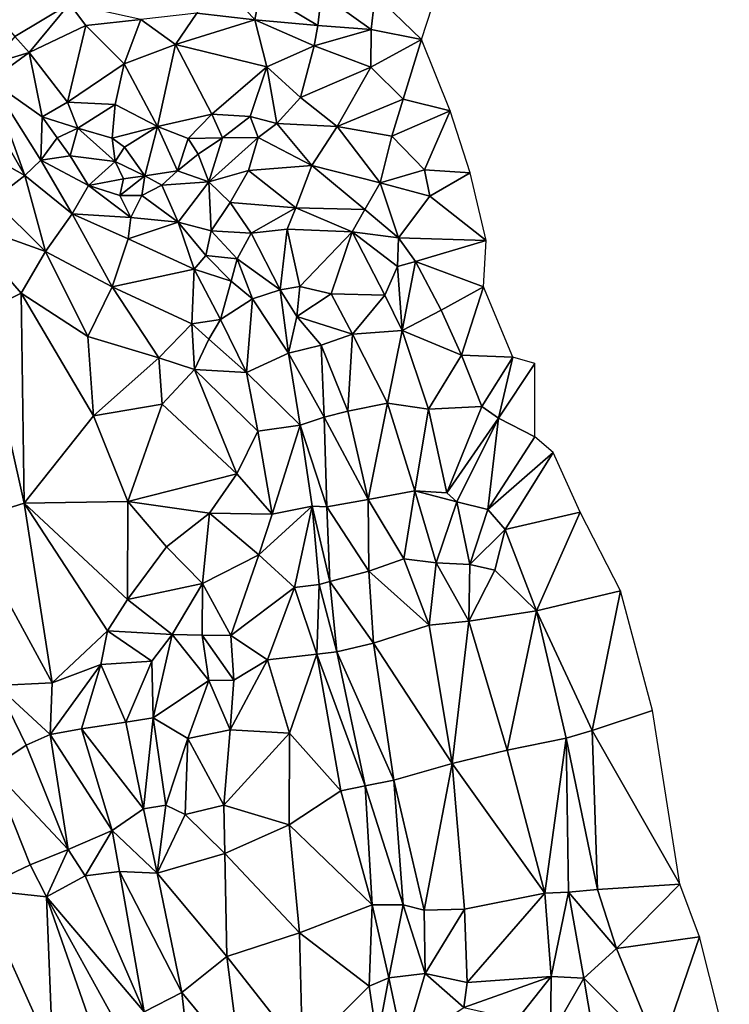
# Model space of a CAD drawing. Header units: feet. Extents: x 116535 to 120173, y 200032 to 203855.
# Tile 9 of 87: x 118556 to 118725, y 200688 to 200921. Entities that reach past the tile are written whole.
import ezdxf

# ---------------------------------------------------------------- set-up
doc = ezdxf.new("R2010")
doc.units = ezdxf.units.FT
doc.header["$MEASUREMENT"] = 0
doc.layers.add('V-TOPO-TINN-3DFC', color=3, linetype='Continuous')

msp = doc.modelspace()

# ---------------------------------------------------------------- linework, layer by layer
at = {"layer": 'V-TOPO-TINN-3DFC'}
for points in [[(118612.1259, 200921.3696, 599.89), (118602.8201, 200931.8405, 600.09), (118598.2778, 200923.0118, 599.138)], [(118612.1259, 200921.3696, 599.89), (118613.385, 200928.2962, 600.912), (118602.8201, 200931.8405, 600.09)], [(118568.1034, 200925.1829, 598.552), (118546.4526, 200927.4151, 595.815), (118555.0743, 200917.4523, 595.197)], [(118627.0341, 200920.0195, 601.092), (118613.385, 200928.2962, 600.912), (118612.1259, 200921.3696, 599.89)], [(118627.8891, 200927.5781, 601.898), (118613.385, 200928.2962, 600.912), (118627.0341, 200920.0195, 601.092)], [(118639.7221, 200919.1265, 602.081), (118627.8891, 200927.5781, 601.898), (118627.0341, 200920.0195, 601.092)], [(118639.7221, 200919.1265, 602.081), (118640.6771, 200927.3681, 602.836), (118627.8891, 200927.5781, 601.898)], [(118651.642, 200916.7063, 602.311), (118640.6771, 200927.3681, 602.836), (118639.7221, 200919.1265, 602.081)], [(118654.2092, 200924.4809, 603.572), (118640.6771, 200927.3681, 602.836), (118651.642, 200916.7063, 602.311)], [(118568.1034, 200925.1829, 598.552), (118555.0743, 200917.4523, 595.197), (118558.4596, 200913.604, 591.888)], [(118568.1034, 200925.1829, 598.552), (118558.4596, 200913.604, 591.888), (118571.9517, 200920.0835, 595.961)], [(118568.1034, 200925.1829, 598.552), (118571.9517, 200920.0835, 595.961), (118584.9847, 200921.4856, 598.757)], [(118598.2778, 200923.0118, 599.138), (118584.9847, 200921.4856, 598.757), (118593.2484, 200915.5202, 599.303)], [(118612.1259, 200921.3696, 599.89), (118598.2778, 200923.0118, 599.138), (118593.2484, 200915.5202, 599.303)], [(118567.6113, 200901.8221, 591.097), (118571.9517, 200920.0835, 595.961), (118558.4596, 200913.604, 591.888)], [(118567.6113, 200901.8221, 591.097), (118581.0704, 200910.9618, 597.028), (118571.9517, 200920.0835, 595.961)], [(118581.0704, 200910.9618, 597.028), (118584.9847, 200921.4856, 598.757), (118571.9517, 200920.0835, 595.961)], [(118593.2484, 200915.5202, 599.303), (118584.9847, 200921.4856, 598.757), (118581.0704, 200910.9618, 597.028)], [(118614.9161, 200910.2537, 598.213), (118612.1259, 200921.3696, 599.89), (118593.2484, 200915.5202, 599.303)], [(118626.198, 200915.2421, 600.328), (118612.1259, 200921.3696, 599.89), (118614.9161, 200910.2537, 598.213)], [(118626.198, 200915.2421, 600.328), (118627.0341, 200920.0195, 601.092), (118612.1259, 200921.3696, 599.89)], [(118626.198, 200915.2421, 600.328), (118639.7221, 200919.1265, 602.081), (118627.0341, 200920.0195, 601.092)], [(118555.0743, 200917.4523, 595.197), (118549.7759, 200911.0598, 590.585), (118558.4596, 200913.604, 591.888)], [(118639.6421, 200910.1857, 600.736), (118639.7221, 200919.1265, 602.081), (118626.198, 200915.2421, 600.328)], [(118639.6421, 200910.1857, 600.736), (118651.642, 200916.7063, 602.311), (118639.7221, 200919.1265, 602.081)], [(118589.002, 200896.0626, 595.512), (118593.2484, 200915.5202, 599.303), (118581.0704, 200910.9618, 597.028)], [(118589.002, 200896.0626, 595.512), (118601.914, 200899.0288, 597.597), (118593.2484, 200915.5202, 599.303)], [(118601.914, 200899.0288, 597.597), (118614.9161, 200910.2537, 598.213), (118593.2484, 200915.5202, 599.303)], [(118622.9157, 200902.9522, 596.084), (118626.198, 200915.2421, 600.328), (118614.9161, 200910.2537, 598.213)], [(118622.9157, 200902.9522, 596.084), (118639.6421, 200910.1857, 600.736), (118626.198, 200915.2421, 600.328)], [(118647.2707, 200902.5391, 600.593), (118651.642, 200916.7063, 602.311), (118639.6421, 200910.1857, 600.736)], [(118658.4946, 200899.8319, 600.465), (118651.642, 200916.7063, 602.311), (118647.2707, 200902.5391, 600.593)], [(118549.3319, 200906.9875, 588.713), (118558.4596, 200913.604, 591.888), (118549.7759, 200911.0598, 590.585)], [(118549.3319, 200906.9875, 588.713), (118561.5888, 200898.3718, 590.963), (118558.4596, 200913.604, 591.888)], [(118561.5888, 200898.3718, 590.963), (118567.6113, 200901.8221, 591.097), (118558.4596, 200913.604, 591.888)], [(118567.6113, 200901.8221, 591.097), (118578.9512, 200901.327, 594.984), (118581.0704, 200910.9618, 597.028)], [(118578.9512, 200901.327, 594.984), (118589.002, 200896.0626, 595.512), (118581.0704, 200910.9618, 597.028)], [(118601.914, 200899.0288, 597.597), (118610.9958, 200898.4568, 596.878), (118614.9161, 200910.2537, 598.213)], [(118610.9958, 200898.4568, 596.878), (118617.3083, 200896.7727, 596.038), (118614.9161, 200910.2537, 598.213)], [(118617.3083, 200896.7727, 596.038), (118622.9157, 200902.9522, 596.084), (118614.9161, 200910.2537, 598.213)], [(118622.9157, 200902.9522, 596.084), (118631.6534, 200896.0826, 595.436), (118639.6421, 200910.1857, 600.736)], [(118631.6534, 200896.0826, 595.436), (118647.2707, 200902.5391, 600.593), (118639.6421, 200910.1857, 600.736)], [(118557.4525, 200884.4537, 585.275), (118549.3319, 200906.9875, 588.713), (118545.6646, 200904.8923, 585.296)], [(118549.3319, 200906.9875, 588.713), (118557.4525, 200884.4537, 585.275), (118561.2588, 200888.12, 589.057)], [(118549.3319, 200906.9875, 588.713), (118561.2588, 200888.12, 589.057), (118561.5888, 200898.3718, 590.963)], [(118557.4525, 200884.4537, 585.275), (118545.6646, 200904.8923, 585.296), (118539.021, 200894.8005, 565.249)], [(118617.3083, 200896.7727, 596.038), (118631.6534, 200896.0826, 595.436), (118622.9157, 200902.9522, 596.084)], [(118570.0265, 200895.6916, 589.051), (118567.6113, 200901.8221, 591.097), (118561.5888, 200898.3718, 590.963)], [(118570.0265, 200895.6916, 589.051), (118578.9512, 200901.327, 594.984), (118567.6113, 200901.8221, 591.097)], [(118578.2272, 200893.3454, 591.991), (118578.9512, 200901.327, 594.984), (118570.0265, 200895.6916, 589.051)], [(118578.2272, 200893.3454, 591.991), (118589.002, 200896.0626, 595.512), (118578.9512, 200901.327, 594.984)], [(118631.6534, 200896.0826, 595.436), (118644.6095, 200893.7854, 594.219), (118647.2707, 200902.5391, 600.593)], [(118644.6095, 200893.7854, 594.219), (118658.4946, 200899.8319, 600.465), (118647.2707, 200902.5391, 600.593)], [(118561.2588, 200888.12, 589.057), (118565.1661, 200893.3724, 588.819), (118561.5888, 200898.3718, 590.963)], [(118570.0265, 200895.6916, 589.051), (118561.5888, 200898.3718, 590.963), (118565.1661, 200893.3724, 588.819)], [(118589.002, 200896.0626, 595.512), (118596.2746, 200893.2574, 596.81), (118601.914, 200899.0288, 597.597)], [(118596.2746, 200893.2574, 596.81), (118604.4402, 200893.4254, 593.505), (118601.914, 200899.0288, 597.597)], [(118601.914, 200899.0288, 597.597), (118604.4402, 200893.4254, 593.505), (118610.9958, 200898.4568, 596.878)], [(118610.9958, 200898.4568, 596.878), (118604.4402, 200893.4254, 593.505), (118612.8509, 200893.4364, 594.497)], [(118610.9958, 200898.4568, 596.878), (118612.8509, 200893.4364, 594.497), (118617.3083, 200896.7727, 596.038)], [(118652.3491, 200885.7878, 591.926), (118658.4946, 200899.8319, 600.465), (118644.6095, 200893.7854, 594.219)], [(118663.1989, 200885.0717, 590.558), (118658.4946, 200899.8319, 600.465), (118652.3491, 200885.7878, 591.926)], [(118578.2272, 200893.3454, 591.991), (118581.1354, 200891.1762, 591.406), (118589.002, 200896.0626, 595.512)], [(118585.9868, 200884.3927, 587.727), (118589.002, 200896.0626, 595.512), (118581.1354, 200891.1762, 591.406)], [(118585.9868, 200884.3927, 587.727), (118593.6964, 200885.5598, 591.825), (118589.002, 200896.0626, 595.512)], [(118593.6964, 200885.5598, 591.825), (118596.2746, 200893.2574, 596.81), (118589.002, 200896.0626, 595.512)], [(118612.8509, 200893.4364, 594.497), (118625.6239, 200886.7979, 595.265), (118617.3083, 200896.7727, 596.038)], [(118625.6239, 200886.7979, 595.265), (118631.6534, 200896.0826, 595.436), (118617.3083, 200896.7727, 596.038)], [(118641.8792, 200882.7395, 592.801), (118631.6534, 200896.0826, 595.436), (118625.6239, 200886.7979, 595.265)], [(118641.8792, 200882.7395, 592.801), (118644.6095, 200893.7854, 594.219), (118631.6534, 200896.0826, 595.436)], [(118549.9229, 200878.6472, 564.633), (118557.4525, 200884.4537, 585.275), (118539.021, 200894.8005, 565.249)], [(118565.1661, 200893.3724, 588.819), (118568.2254, 200889.1251, 590.048), (118570.0265, 200895.6916, 589.051)], [(118568.2254, 200889.1251, 590.048), (118578.9372, 200887.7409, 592.757), (118570.0265, 200895.6916, 589.051)], [(118570.0265, 200895.6916, 589.051), (118578.9372, 200887.7409, 592.757), (118578.2272, 200893.3454, 591.991)], [(118652.3491, 200885.7878, 591.926), (118644.6095, 200893.7854, 594.219), (118641.8792, 200882.7395, 592.801)], [(118565.1661, 200893.3724, 588.819), (118561.2588, 200888.12, 589.057), (118568.2254, 200889.1251, 590.048)], [(118578.9372, 200887.7409, 592.757), (118581.1354, 200891.1762, 591.406), (118578.2272, 200893.3454, 591.991)], [(118585.9868, 200884.3927, 587.727), (118581.1354, 200891.1762, 591.406), (118578.9372, 200887.7409, 592.757)], [(118593.6964, 200885.5598, 591.825), (118598.6538, 200889.5251, 592.958), (118596.2746, 200893.2574, 596.81)], [(118596.2746, 200893.2574, 596.81), (118598.6538, 200889.5251, 592.958), (118604.4402, 200893.4254, 593.505)], [(118601.195, 200882.9646, 591.955), (118604.4402, 200893.4254, 593.505), (118598.6538, 200889.5251, 592.958)], [(118612.8509, 200893.4364, 594.497), (118601.195, 200882.9646, 591.955), (118610.5847, 200885.6188, 594.236)], [(118612.8509, 200893.4364, 594.497), (118604.4402, 200893.4254, 593.505), (118601.195, 200882.9646, 591.955)], [(118612.8509, 200893.4364, 594.497), (118610.5847, 200885.6188, 594.236), (118625.6239, 200886.7979, 595.265)], [(118561.2588, 200888.12, 589.057), (118572.5777, 200882.0955, 587.115), (118568.2254, 200889.1251, 590.048)], [(118568.2254, 200889.1251, 590.048), (118572.5777, 200882.0955, 587.115), (118578.9372, 200887.7409, 592.757)], [(118601.195, 200882.9646, 591.955), (118598.6538, 200889.5251, 592.958), (118593.6964, 200885.5598, 591.825)], [(118568.7274, 200875.383, 584.156), (118561.2588, 200888.12, 589.057), (118557.4525, 200884.4537, 585.275)], [(118568.7274, 200875.383, 584.156), (118572.5777, 200882.0955, 587.115), (118561.2588, 200888.12, 589.057)], [(118572.5777, 200882.0955, 587.115), (118580.9114, 200883.6266, 591.357), (118578.9372, 200887.7409, 592.757)], [(118585.9868, 200884.3927, 587.727), (118578.9372, 200887.7409, 592.757), (118580.9114, 200883.6266, 591.357)], [(118625.6239, 200886.7979, 595.265), (118610.5847, 200885.6188, 594.236), (118621.8186, 200876.7551, 589.508)], [(118625.6239, 200886.7979, 595.265), (118621.8186, 200876.7551, 589.508), (118638.2089, 200876.38, 592.053)], [(118641.8792, 200882.7395, 592.801), (118625.6239, 200886.7979, 595.265), (118638.2089, 200876.38, 592.053)], [(118562.3449, 200866.4342, 563.866), (118557.4525, 200884.4537, 585.275), (118549.9229, 200878.6472, 564.633)], [(118562.3449, 200866.4342, 563.866), (118568.7274, 200875.383, 584.156), (118557.4525, 200884.4537, 585.275)], [(118585.9868, 200884.3927, 587.727), (118580.0493, 200879.7363, 587.49), (118585.2137, 200879.6913, 587.787)], [(118585.9868, 200884.3927, 587.727), (118580.9114, 200883.6266, 591.357), (118580.0493, 200879.7363, 587.49)], [(118589.9731, 200882.1265, 588.429), (118585.9868, 200884.3927, 587.727), (118585.2137, 200879.6913, 587.787)], [(118593.6964, 200885.5598, 591.825), (118585.9868, 200884.3927, 587.727), (118589.9731, 200882.1265, 588.429)], [(118601.195, 200882.9646, 591.955), (118593.6964, 200885.5598, 591.825), (118589.9731, 200882.1265, 588.429)], [(118606.2314, 200878.0042, 587.173), (118610.5847, 200885.6188, 594.236), (118601.195, 200882.9646, 591.955)], [(118621.8186, 200876.7551, 589.508), (118610.5847, 200885.6188, 594.236), (118606.2314, 200878.0042, 587.173)], [(118652.3491, 200885.7878, 591.926), (118641.8792, 200882.7395, 592.801), (118653.6692, 200879.5153, 590.188)], [(118663.1989, 200885.0717, 590.558), (118652.3491, 200885.7878, 591.926), (118653.6692, 200879.5153, 590.188)], [(118666.9842, 200869.0435, 586.612), (118663.1989, 200885.0717, 590.558), (118653.6692, 200879.5153, 590.188)], [(118572.5777, 200882.0955, 587.115), (118568.7274, 200875.383, 584.156), (118582.6495, 200874.4649, 585.697)], [(118572.5777, 200882.0955, 587.115), (118580.0493, 200879.7363, 587.49), (118580.9114, 200883.6266, 591.357)], [(118572.5777, 200882.0955, 587.115), (118582.6495, 200874.4649, 585.697), (118580.0493, 200879.7363, 587.49)], [(118593.9114, 200873.3818, 586.14), (118589.9731, 200882.1265, 588.429), (118585.2137, 200879.6913, 587.787)], [(118601.195, 200882.9646, 591.955), (118589.9731, 200882.1265, 588.429), (118593.9114, 200873.3818, 586.14)], [(118601.711, 200871.3516, 585.964), (118601.195, 200882.9646, 591.955), (118593.9114, 200873.3818, 586.14)], [(118606.2314, 200878.0042, 587.173), (118601.195, 200882.9646, 591.955), (118601.711, 200871.3516, 585.964)], [(118646.2216, 200869.6845, 589.098), (118641.8792, 200882.7395, 592.801), (118638.2089, 200876.38, 592.053)], [(118646.2216, 200869.6845, 589.098), (118653.6692, 200879.5153, 590.188), (118641.8792, 200882.7395, 592.801)], [(118582.6495, 200874.4649, 585.697), (118585.2137, 200879.6913, 587.787), (118580.0493, 200879.7363, 587.49)], [(118582.6495, 200874.4649, 585.697), (118593.9114, 200873.3818, 586.14), (118585.2137, 200879.6913, 587.787)], [(118646.2216, 200869.6845, 589.098), (118666.9842, 200869.0435, 586.612), (118653.6692, 200879.5153, 590.188)], [(118562.3449, 200866.4342, 563.866), (118549.9229, 200878.6472, 564.633), (118541.5622, 200873.8828, 566.049)], [(118606.2314, 200878.0042, 587.173), (118601.711, 200871.3516, 585.964), (118611.1938, 200870.7896, 586.402)], [(118621.8186, 200876.7551, 589.508), (118606.2314, 200878.0042, 587.173), (118611.1938, 200870.7896, 586.402)], [(118578.2462, 200858.0406, 563.118), (118568.7274, 200875.383, 584.156), (118562.3449, 200866.4342, 563.866)], [(118578.2462, 200858.0406, 563.118), (118581.9705, 200869.3865, 583.072), (118568.7274, 200875.383, 584.156)], [(118581.9705, 200869.3865, 583.072), (118582.6495, 200874.4649, 585.697), (118568.7274, 200875.383, 584.156)], [(118619.7375, 200871.7287, 587.82), (118621.8186, 200876.7551, 589.508), (118611.1938, 200870.7896, 586.402)], [(118635.1647, 200871.0676, 588.316), (118621.8186, 200876.7551, 589.508), (118619.7375, 200871.7287, 587.82)], [(118638.2089, 200876.38, 592.053), (118621.8186, 200876.7551, 589.508), (118635.1647, 200871.0676, 588.316)], [(118646.2216, 200869.6845, 589.098), (118638.2089, 200876.38, 592.053), (118635.1647, 200871.0676, 588.316)], [(118562.3449, 200866.4342, 563.866), (118541.5622, 200873.8828, 566.049), (118556.6034, 200856.5265, 565.667)], [(118541.5622, 200873.8828, 566.049), (118547.1907, 200851.8011, 566.049), (118556.6034, 200856.5265, 565.667)], [(118581.9705, 200869.3865, 583.072), (118593.9114, 200873.3818, 586.14), (118582.6495, 200874.4649, 585.697)], [(118597.6977, 200862.1959, 580.917), (118593.9114, 200873.3818, 586.14), (118581.9705, 200869.3865, 583.072)], [(118601.711, 200871.3516, 585.964), (118593.9114, 200873.3818, 586.14), (118600.4599, 200865.4422, 583.227)], [(118600.4599, 200865.4422, 583.227), (118593.9114, 200873.3818, 586.14), (118597.6977, 200862.1959, 580.917)], [(118601.711, 200871.3516, 585.964), (118600.4599, 200865.4422, 583.227), (118607.8945, 200864.6651, 577.859)], [(118611.1938, 200870.7896, 586.402), (118601.711, 200871.3516, 585.964), (118607.8945, 200864.6651, 577.859)], [(118618.1333, 200857.3085, 576.131), (118611.1938, 200870.7896, 586.402), (118607.8945, 200864.6651, 577.859)], [(118618.1333, 200857.3085, 576.131), (118619.7375, 200871.7287, 587.82), (118611.1938, 200870.7896, 586.402)], [(118622.7547, 200858.1006, 577.614), (118619.7375, 200871.7287, 587.82), (118618.1333, 200857.3085, 576.131)], [(118622.7547, 200858.1006, 577.614), (118635.1647, 200871.0676, 588.316), (118619.7375, 200871.7287, 587.82)], [(118630.1993, 200856.3644, 577.231), (118635.1647, 200871.0676, 588.316), (118622.7547, 200858.1006, 577.614)], [(118642.9643, 200856.0474, 579.784), (118635.1647, 200871.0676, 588.316), (118630.1993, 200856.3644, 577.231)], [(118635.1647, 200871.0676, 588.316), (118642.9643, 200856.0474, 579.784), (118645.9416, 200862.862, 582.819)], [(118635.1647, 200871.0676, 588.316), (118645.9416, 200862.862, 582.819), (118646.2216, 200869.6845, 589.098)], [(118578.2462, 200858.0406, 563.118), (118597.6977, 200862.1959, 580.917), (118581.9705, 200869.3865, 583.072)], [(118650.2229, 200864.0491, 584.816), (118646.2216, 200869.6845, 589.098), (118645.9416, 200862.862, 582.819)], [(118646.2216, 200869.6845, 589.098), (118650.2229, 200864.0491, 584.816), (118666.9842, 200869.0435, 586.612)], [(118666.3902, 200858.0006, 583.067), (118666.9842, 200869.0435, 586.612), (118650.2229, 200864.0491, 584.816)], [(118572.4097, 200846.2256, 563.949), (118562.3449, 200866.4342, 563.866), (118556.6034, 200856.5265, 565.667)], [(118572.4097, 200846.2256, 563.949), (118578.2462, 200858.0406, 563.118), (118562.3449, 200866.4342, 563.866)], [(118606.5004, 200859.3587, 573.707), (118600.4599, 200865.4422, 583.227), (118597.6977, 200862.1959, 580.917)], [(118607.8945, 200864.6651, 577.859), (118600.4599, 200865.4422, 583.227), (118606.5004, 200859.3587, 573.707)], [(118607.8945, 200864.6651, 577.859), (118606.5004, 200859.3587, 573.707), (118611.5258, 200855.1663, 572.178)], [(118618.1333, 200857.3085, 576.131), (118607.8945, 200864.6651, 577.859), (118611.5258, 200855.1663, 572.178)], [(118650.2229, 200864.0491, 584.816), (118645.9416, 200862.862, 582.819), (118647.0617, 200847.6748, 580.808)], [(118650.2229, 200864.0491, 584.816), (118647.0617, 200847.6748, 580.808), (118656.3404, 200852.5191, 582.41)], [(118650.2229, 200864.0491, 584.816), (118656.3404, 200852.5191, 582.41), (118666.3902, 200858.0006, 583.067)], [(118597.1077, 200849.2569, 562.917), (118597.6977, 200862.1959, 580.917), (118578.2462, 200858.0406, 563.118)], [(118603.9182, 200850.285, 565.393), (118597.6977, 200862.1959, 580.917), (118597.1077, 200849.2569, 562.917)], [(118603.9182, 200850.285, 565.393), (118606.5004, 200859.3587, 573.707), (118597.6977, 200862.1959, 580.917)], [(118647.0617, 200847.6748, 580.808), (118645.9416, 200862.862, 582.819), (118642.9643, 200856.0474, 579.784)], [(118603.9182, 200850.285, 565.393), (118611.5258, 200855.1663, 572.178), (118606.5004, 200859.3587, 573.707)], [(118556.6034, 200856.5265, 565.667), (118547.1907, 200851.8011, 566.049), (118557.3295, 200806.6445, 565.938)], [(118556.6034, 200856.5265, 565.667), (118573.7968, 200827.4341, 563.438), (118572.4097, 200846.2256, 563.949)], [(118556.6034, 200856.5265, 565.667), (118557.3295, 200806.6445, 565.938), (118573.7968, 200827.4341, 563.438)], [(118578.2462, 200858.0406, 563.118), (118572.4097, 200846.2256, 563.949), (118589.302, 200841.1952, 563.706)], [(118597.1077, 200849.2569, 562.917), (118578.2462, 200858.0406, 563.118), (118589.302, 200841.1952, 563.706)], [(118618.1333, 200857.3085, 576.131), (118611.5258, 200855.1663, 572.178), (118620.0765, 200842.2813, 575.351)], [(118622.7547, 200858.1006, 577.614), (118618.1333, 200857.3085, 576.131), (118622.0807, 200850.988, 575.945)], [(118618.1333, 200857.3085, 576.131), (118620.0765, 200842.2813, 575.351), (118622.0807, 200850.988, 575.945)], [(118630.1993, 200856.3644, 577.231), (118622.7547, 200858.1006, 577.614), (118622.0807, 200850.988, 575.945)], [(118622.0807, 200850.988, 575.945), (118635.2887, 200846.8137, 576.165), (118630.1993, 200856.3644, 577.231)], [(118642.9643, 200856.0474, 579.784), (118630.1993, 200856.3644, 577.231), (118635.2887, 200846.8137, 576.165)], [(118661.1308, 200841.8063, 579.962), (118666.3902, 200858.0006, 583.067), (118656.3404, 200852.5191, 582.41)], [(118673.3707, 200841.2932, 585.409), (118666.3902, 200858.0006, 583.067), (118661.1308, 200841.8063, 579.962)], [(118610.1437, 200837.662, 565.989), (118611.5258, 200855.1663, 572.178), (118603.9182, 200850.285, 565.393)], [(118620.0765, 200842.2813, 575.351), (118611.5258, 200855.1663, 572.178), (118610.1437, 200837.662, 565.989)], [(118647.0617, 200847.6748, 580.808), (118642.9643, 200856.0474, 579.784), (118635.2887, 200846.8137, 576.165)], [(118547.1907, 200851.8011, 566.049), (118543.1814, 200802.2841, 566.059), (118557.3295, 200806.6445, 565.938)], [(118661.1308, 200841.8063, 579.962), (118656.3404, 200852.5191, 582.41), (118647.0617, 200847.6748, 580.808)], [(118597.1077, 200849.2569, 562.917), (118589.302, 200841.1952, 563.706), (118597.7347, 200838.414, 563.975)], [(118603.9182, 200850.285, 565.393), (118597.1077, 200849.2569, 562.917), (118601.132, 200845.6046, 563.47)], [(118597.1077, 200849.2569, 562.917), (118597.7347, 200838.414, 563.975), (118601.132, 200845.6046, 563.47)], [(118601.132, 200845.6046, 563.47), (118610.1437, 200837.662, 565.989), (118603.9182, 200850.285, 565.393)], [(118622.0807, 200850.988, 575.945), (118620.0765, 200842.2813, 575.351), (118627.8421, 200844.1665, 575.464)], [(118622.0807, 200850.988, 575.945), (118627.8421, 200844.1665, 575.464), (118635.2887, 200846.8137, 576.165)], [(118635.2887, 200846.8137, 576.165), (118627.8421, 200844.1665, 575.464), (118634.1526, 200828.4812, 575.525)], [(118643.6054, 200830.4514, 576.342), (118635.2887, 200846.8137, 576.165), (118634.1526, 200828.4812, 575.525)], [(118647.0617, 200847.6748, 580.808), (118635.2887, 200846.8137, 576.165), (118643.6054, 200830.4514, 576.342)], [(118653.3502, 200829.0183, 577.153), (118647.0617, 200847.6748, 580.808), (118643.6054, 200830.4514, 576.342)], [(118653.3502, 200829.0183, 577.153), (118661.1308, 200841.8063, 579.962), (118647.0617, 200847.6748, 580.808)], [(118572.4097, 200846.2256, 563.949), (118573.7968, 200827.4341, 563.438), (118589.302, 200841.1952, 563.706)], [(118601.132, 200845.6046, 563.47), (118597.7347, 200838.414, 563.975), (118610.1437, 200837.662, 565.989)], [(118620.0765, 200842.2813, 575.351), (118610.1437, 200837.662, 565.989), (118622.8127, 200825.183, 576.757)], [(118627.8421, 200844.1665, 575.464), (118620.0765, 200842.2813, 575.351), (118628.5492, 200827.1221, 576.49)], [(118620.0765, 200842.2813, 575.351), (118622.8127, 200825.183, 576.757), (118628.5492, 200827.1221, 576.49)], [(118627.8421, 200844.1665, 575.464), (118628.5492, 200827.1221, 576.49), (118634.1526, 200828.4812, 575.525)], [(118589.302, 200841.1952, 563.706), (118573.7968, 200827.4341, 563.438), (118590.0501, 200830.1484, 563.502)], [(118589.302, 200841.1952, 563.706), (118590.0501, 200830.1484, 563.502), (118597.7347, 200838.414, 563.975)], [(118665.9662, 200829.6373, 582.48), (118661.1308, 200841.8063, 579.962), (118653.3502, 200829.0183, 577.153)], [(118673.3707, 200841.2932, 585.409), (118661.1308, 200841.8063, 579.962), (118665.9662, 200829.6373, 582.48)], [(118669.9465, 200826.8911, 582.967), (118673.3707, 200841.2932, 585.409), (118665.9662, 200829.6373, 582.48)], [(118669.9465, 200826.8911, 582.967), (118678.5652, 200839.8571, 585.893), (118673.3707, 200841.2932, 585.409)], [(118678.6032, 200822.4487, 584.096), (118678.5652, 200839.8571, 585.893), (118669.9465, 200826.8911, 582.967)], [(118590.0501, 200830.1484, 563.502), (118607.7785, 200813.611, 566.442), (118597.7347, 200838.414, 563.975)], [(118612.7869, 200823.7508, 566.895), (118610.1437, 200837.662, 565.989), (118597.7347, 200838.414, 563.975)], [(118607.7785, 200813.611, 566.442), (118612.7869, 200823.7508, 566.895), (118597.7347, 200838.414, 563.975)], [(118622.8127, 200825.183, 576.757), (118610.1437, 200837.662, 565.989), (118612.7869, 200823.7508, 566.895)], [(118643.6054, 200830.4514, 576.342), (118634.1526, 200828.4812, 575.525), (118639.019, 200807.5756, 575.726)], [(118650.0449, 200809.6217, 576.219), (118643.6054, 200830.4514, 576.342), (118639.019, 200807.5756, 575.726)], [(118650.0449, 200809.6217, 576.219), (118653.3502, 200829.0183, 577.153), (118643.6054, 200830.4514, 576.342)], [(118590.0501, 200830.1484, 563.502), (118573.7968, 200827.4341, 563.438), (118581.9365, 200807.0975, 563.183)], [(118590.0501, 200830.1484, 563.502), (118581.9365, 200807.0975, 563.183), (118607.7785, 200813.611, 566.442)], [(118634.1526, 200828.4812, 575.525), (118628.5492, 200827.1221, 576.49), (118639.019, 200807.5756, 575.726)], [(118657.6935, 200809.1287, 578.737), (118653.3502, 200829.0183, 577.153), (118650.0449, 200809.6217, 576.219)], [(118665.9662, 200829.6373, 582.48), (118653.3502, 200829.0183, 577.153), (118657.6935, 200809.1287, 578.737)], [(118669.9465, 200826.8911, 582.967), (118665.9662, 200829.6373, 582.48), (118657.6935, 200809.1287, 578.737)], [(118581.9365, 200807.0975, 563.183), (118573.7968, 200827.4341, 563.438), (118557.3295, 200806.6445, 565.938)], [(118622.8127, 200825.183, 576.757), (118629.1882, 200805.8264, 577.018), (118628.5492, 200827.1221, 576.49)], [(118628.5492, 200827.1221, 576.49), (118629.1882, 200805.8264, 577.018), (118639.019, 200807.5756, 575.726)], [(118660.0367, 200807.0085, 579.277), (118669.9465, 200826.8911, 582.967), (118657.6935, 200809.1287, 578.737)], [(118667.4413, 200805.1404, 580.054), (118669.9465, 200826.8911, 582.967), (118660.0367, 200807.0085, 579.277)], [(118678.6032, 200822.4487, 584.096), (118669.9465, 200826.8911, 582.967), (118667.4413, 200805.1404, 580.054)], [(118616.2072, 200804.0813, 573.693), (118612.7869, 200823.7508, 566.895), (118607.7785, 200813.611, 566.442)], [(118622.8127, 200825.183, 576.757), (118612.7869, 200823.7508, 566.895), (118616.2072, 200804.0813, 573.693)], [(118622.8127, 200825.183, 576.757), (118616.2072, 200804.0813, 573.693), (118625.7269, 200805.9934, 577.179)], [(118622.8127, 200825.183, 576.757), (118625.7269, 200805.9934, 577.179), (118629.1882, 200805.8264, 577.018)], [(118682.8915, 200818.7114, 586.386), (118678.6032, 200822.4487, 584.096), (118667.4413, 200805.1404, 580.054)], [(118671.5666, 200800.445, 582.804), (118682.8915, 200818.7114, 586.386), (118667.4413, 200805.1404, 580.054)], [(118671.5666, 200800.445, 582.804), (118689.354, 200804.5243, 587.25), (118682.8915, 200818.7114, 586.386)], [(118607.7785, 200813.611, 566.442), (118581.9365, 200807.0975, 563.183), (118601.302, 200804.3043, 566.516)], [(118616.2072, 200804.0813, 573.693), (118607.7785, 200813.611, 566.442), (118601.302, 200804.3043, 566.516)], [(118647.4687, 200793.4744, 576.724), (118650.0449, 200809.6217, 576.219), (118639.019, 200807.5756, 575.726)], [(118655.1523, 200792.5454, 577.813), (118650.0449, 200809.6217, 576.219), (118647.4687, 200793.4744, 576.724)], [(118655.1523, 200792.5454, 577.813), (118660.0367, 200807.0085, 579.277), (118650.0449, 200809.6217, 576.219)], [(118660.0367, 200807.0085, 579.277), (118657.6935, 200809.1287, 578.737), (118650.0449, 200809.6217, 576.219)], [(118581.8494, 200783.8057, 565.551), (118581.9365, 200807.0975, 563.183), (118557.3295, 200806.6445, 565.938)], [(118581.8494, 200783.8057, 565.551), (118591.0772, 200796.3457, 565.939), (118581.9365, 200807.0975, 563.183)], [(118591.0772, 200796.3457, 565.939), (118601.302, 200804.3043, 566.516), (118581.9365, 200807.0975, 563.183)], [(118639.019, 200807.5756, 575.726), (118629.1882, 200805.8264, 577.018), (118639.145, 200790.5672, 576.729)], [(118647.4687, 200793.4744, 576.724), (118639.019, 200807.5756, 575.726), (118639.145, 200790.5672, 576.729)], [(118663.1619, 200792.0983, 578.319), (118660.0367, 200807.0085, 579.277), (118655.1523, 200792.5454, 577.813)], [(118667.4413, 200805.1404, 580.054), (118660.0367, 200807.0085, 579.277), (118663.1619, 200792.0983, 578.319)], [(118563.956, 200764.0161, 565.741), (118557.3295, 200806.6445, 565.938), (118543.1814, 200802.2841, 566.059)], [(118557.3295, 200806.6445, 565.938), (118563.956, 200764.0161, 565.741), (118577.0701, 200776.3381, 565.192)], [(118577.0701, 200776.3381, 565.192), (118581.8494, 200783.8057, 565.551), (118557.3295, 200806.6445, 565.938)], [(118616.2072, 200804.0813, 573.693), (118613.0409, 200794.4485, 574.065), (118625.7269, 200805.9934, 577.179)], [(118613.0409, 200794.4485, 574.065), (118621.4846, 200786.6949, 575.99), (118625.7269, 200805.9934, 577.179)], [(118625.7269, 200805.9934, 577.179), (118621.4846, 200786.6949, 575.99), (118627.3621, 200787.3429, 578.952)], [(118629.1882, 200805.8264, 577.018), (118625.7269, 200805.9934, 577.179), (118629.9003, 200788.092, 578.461)], [(118625.7269, 200805.9934, 577.179), (118627.3621, 200787.3429, 578.952), (118629.9003, 200788.092, 578.461)], [(118629.1882, 200805.8264, 577.018), (118629.9003, 200788.092, 578.461), (118639.145, 200790.5672, 576.729)], [(118671.5666, 200800.445, 582.804), (118667.4413, 200805.1404, 580.054), (118663.1619, 200792.0983, 578.319)], [(118599.6279, 200787.633, 572.173), (118601.302, 200804.3043, 566.516), (118591.0772, 200796.3457, 565.939)], [(118613.0409, 200794.4485, 574.065), (118601.302, 200804.3043, 566.516), (118599.6279, 200787.633, 572.173)], [(118616.2072, 200804.0813, 573.693), (118601.302, 200804.3043, 566.516), (118613.0409, 200794.4485, 574.065)], [(118678.9892, 200781.1354, 583.846), (118689.354, 200804.5243, 587.25), (118671.5666, 200800.445, 582.804)], [(118678.9892, 200781.1354, 583.846), (118698.9338, 200785.8498, 587.772), (118689.354, 200804.5243, 587.25)], [(118563.956, 200764.0161, 565.741), (118543.1814, 200802.2841, 566.059), (118550.825, 200763.396, 566.45)], [(118671.5666, 200800.445, 582.804), (118663.1619, 200792.0983, 578.319), (118669.0564, 200790.8142, 581.241)], [(118678.9892, 200781.1354, 583.846), (118671.5666, 200800.445, 582.804), (118669.0564, 200790.8142, 581.241)], [(118599.6279, 200787.633, 572.173), (118591.0772, 200796.3457, 565.939), (118581.8494, 200783.8057, 565.551)], [(118613.0409, 200794.4485, 574.065), (118599.6279, 200787.633, 572.173), (118606.3784, 200775.293, 574.906)], [(118613.0409, 200794.4485, 574.065), (118606.3784, 200775.293, 574.906), (118621.4846, 200786.6949, 575.99)], [(118653.5102, 200777.7602, 577.595), (118647.4687, 200793.4744, 576.724), (118639.145, 200790.5672, 576.729)], [(118653.5102, 200777.7602, 577.595), (118655.1523, 200792.5454, 577.813), (118647.4687, 200793.4744, 576.724)], [(118662.9119, 200778.6562, 578.023), (118655.1523, 200792.5454, 577.813), (118653.5102, 200777.7602, 577.595)], [(118663.1619, 200792.0983, 578.319), (118655.1523, 200792.5454, 577.813), (118662.9119, 200778.6562, 578.023)], [(118663.1619, 200792.0983, 578.319), (118662.9119, 200778.6562, 578.023), (118669.0564, 200790.8142, 581.241)], [(118678.9892, 200781.1354, 583.846), (118669.0564, 200790.8142, 581.241), (118662.9119, 200778.6562, 578.023)], [(118639.145, 200790.5672, 576.729), (118629.9003, 200788.092, 578.461), (118640.2551, 200773.4388, 577.287)], [(118653.5102, 200777.7602, 577.595), (118639.145, 200790.5672, 576.729), (118640.2551, 200773.4388, 577.287)], [(118599.6279, 200787.633, 572.173), (118581.8494, 200783.8057, 565.551), (118592.4753, 200775.538, 572.216)], [(118599.6279, 200787.633, 572.173), (118592.4753, 200775.538, 572.216), (118599.5509, 200775.32, 572.491)], [(118599.6279, 200787.633, 572.173), (118599.5509, 200775.32, 572.491), (118606.3784, 200775.293, 574.906)], [(118606.3784, 200775.293, 574.906), (118615.1131, 200769.4575, 575.694), (118621.4846, 200786.6949, 575.99)], [(118621.4846, 200786.6949, 575.99), (118615.1131, 200769.4575, 575.694), (118626.789, 200770.8416, 576.689)], [(118627.3621, 200787.3429, 578.952), (118621.4846, 200786.6949, 575.99), (118626.789, 200770.8416, 576.689)], [(118627.3621, 200787.3429, 578.952), (118626.789, 200770.8416, 576.689), (118631.5394, 200771.3587, 578.287)], [(118629.9003, 200788.092, 578.461), (118627.3621, 200787.3429, 578.952), (118631.5394, 200771.3587, 578.287)], [(118629.9003, 200788.092, 578.461), (118631.5394, 200771.3587, 578.287), (118640.2551, 200773.4388, 577.287)], [(118592.4753, 200775.538, 572.216), (118581.8494, 200783.8057, 565.551), (118577.0701, 200776.3381, 565.192)], [(118692.2243, 200752.7272, 585.489), (118698.9338, 200785.8498, 587.772), (118678.9892, 200781.1354, 583.846)], [(118692.2243, 200752.7272, 585.489), (118706.4954, 200757.4756, 587.928), (118698.9338, 200785.8498, 587.772)], [(118678.9892, 200781.1354, 583.846), (118662.9119, 200778.6562, 578.023), (118671.9876, 200748.0888, 579.889)], [(118685.9848, 200750.865, 583.374), (118678.9892, 200781.1354, 583.846), (118671.9876, 200748.0888, 579.889)], [(118685.9848, 200750.865, 583.374), (118692.2243, 200752.7272, 585.489), (118678.9892, 200781.1354, 583.846)], [(118658.9756, 200744.9276, 578.882), (118653.5102, 200777.7602, 577.595), (118640.2551, 200773.4388, 577.287)], [(118662.9119, 200778.6562, 578.023), (118653.5102, 200777.7602, 577.595), (118658.9756, 200744.9276, 578.882)], [(118662.9119, 200778.6562, 578.023), (118658.9756, 200744.9276, 578.882), (118671.9876, 200748.0888, 579.889)], [(118563.956, 200764.0161, 565.741), (118575.5549, 200768.3984, 565.627), (118577.0701, 200776.3381, 565.192)], [(118587.5919, 200769.1685, 570.815), (118577.0701, 200776.3381, 565.192), (118575.5549, 200768.3984, 565.627)], [(118592.4753, 200775.538, 572.216), (118577.0701, 200776.3381, 565.192), (118587.5919, 200769.1685, 570.815)], [(118587.9799, 200755.7094, 570.569), (118592.4753, 200775.538, 572.216), (118587.5919, 200769.1685, 570.815)], [(118592.4753, 200775.538, 572.216), (118587.9799, 200755.7094, 570.569), (118601.174, 200764.5921, 573.376)], [(118592.4753, 200775.538, 572.216), (118601.174, 200764.5921, 573.376), (118599.5509, 200775.32, 572.491)], [(118601.174, 200764.5921, 573.376), (118607.1255, 200764.6391, 575.955), (118599.5509, 200775.32, 572.491)], [(118599.5509, 200775.32, 572.491), (118607.1255, 200764.6391, 575.955), (118606.3784, 200775.293, 574.906)], [(118606.3784, 200775.293, 574.906), (118607.1255, 200764.6391, 575.955), (118615.1131, 200769.4575, 575.694)], [(118631.5394, 200771.3587, 578.287), (118645.1145, 200740.9692, 578.806), (118640.2551, 200773.4388, 577.287)], [(118658.9756, 200744.9276, 578.882), (118640.2551, 200773.4388, 577.287), (118645.1145, 200740.9692, 578.806)], [(118626.789, 200770.8416, 576.689), (118615.1131, 200769.4575, 575.694), (118620.3005, 200752.1041, 576.504)], [(118626.789, 200770.8416, 576.689), (118620.3005, 200752.1041, 576.504), (118632.5185, 200738.424, 577.899)], [(118638.29, 200739.5991, 579.446), (118631.5394, 200771.3587, 578.287), (118626.789, 200770.8416, 576.689)], [(118626.789, 200770.8416, 576.689), (118632.5185, 200738.424, 577.899), (118638.29, 200739.5991, 579.446)], [(118631.5394, 200771.3587, 578.287), (118638.29, 200739.5991, 579.446), (118645.1145, 200740.9692, 578.806)], [(118563.466, 200751.7651, 566.191), (118570.9546, 200753.1512, 566.825), (118575.5549, 200768.3984, 565.627)], [(118563.466, 200751.7651, 566.191), (118575.5549, 200768.3984, 565.627), (118563.956, 200764.0161, 565.741)], [(118581.4834, 200754.7163, 567.248), (118575.5549, 200768.3984, 565.627), (118570.9546, 200753.1512, 566.825)], [(118587.5919, 200769.1685, 570.815), (118575.5549, 200768.3984, 565.627), (118581.4834, 200754.7163, 567.248)], [(118587.5919, 200769.1685, 570.815), (118581.4834, 200754.7163, 567.248), (118587.9799, 200755.7094, 570.569)], [(118615.1131, 200769.4575, 575.694), (118607.1255, 200764.6391, 575.955), (118606.2364, 200752.8632, 575.704)], [(118615.1131, 200769.4575, 575.694), (118606.2364, 200752.8632, 575.704), (118620.3005, 200752.1041, 576.504)], [(118557.7475, 200749.2059, 566.557), (118550.825, 200763.396, 566.45), (118549.5399, 200743.8025, 571.803)], [(118563.466, 200751.7651, 566.191), (118563.956, 200764.0161, 565.741), (118550.825, 200763.396, 566.45)], [(118563.466, 200751.7651, 566.191), (118550.825, 200763.396, 566.45), (118557.7475, 200749.2059, 566.557)], [(118587.9799, 200755.7094, 570.569), (118596.2106, 200750.805, 572.476), (118601.174, 200764.5921, 573.376)], [(118596.2106, 200750.805, 572.476), (118606.2364, 200752.8632, 575.704), (118601.174, 200764.5921, 573.376)], [(118601.174, 200764.5921, 573.376), (118606.2364, 200752.8632, 575.704), (118607.1255, 200764.6391, 575.955)], [(118587.9799, 200755.7094, 570.569), (118581.4834, 200754.7163, 567.248), (118585.6558, 200734.1177, 570.38)], [(118587.9799, 200755.7094, 570.569), (118585.6558, 200734.1177, 570.38), (118590.9332, 200734.9788, 571.824)], [(118587.9799, 200755.7094, 570.569), (118590.9332, 200734.9788, 571.824), (118596.2106, 200750.805, 572.476)], [(118713.0279, 200716.2493, 587.58), (118706.4954, 200757.4756, 587.928), (118692.2243, 200752.7272, 585.489)], [(118585.6558, 200734.1177, 570.38), (118581.4834, 200754.7163, 567.248), (118570.9546, 200753.1512, 566.825)], [(118567.7323, 200724.5169, 567), (118563.466, 200751.7651, 566.191), (118557.7475, 200749.2059, 566.557)], [(118578.2422, 200729.0243, 569.925), (118570.9546, 200753.1512, 566.825), (118563.466, 200751.7651, 566.191)], [(118567.7323, 200724.5169, 567), (118578.2422, 200729.0243, 569.925), (118563.466, 200751.7651, 566.191)], [(118578.2422, 200729.0243, 569.925), (118585.6558, 200734.1177, 570.38), (118570.9546, 200753.1512, 566.825)], [(118596.2106, 200750.805, 572.476), (118604.7643, 200735.0268, 576.374), (118606.2364, 200752.8632, 575.704)], [(118606.2364, 200752.8632, 575.704), (118604.7643, 200735.0268, 576.374), (118620.3005, 200752.1041, 576.504)], [(118604.7643, 200735.0268, 576.374), (118620.2125, 200730.3074, 577.495), (118620.3005, 200752.1041, 576.504)], [(118632.5185, 200738.424, 577.899), (118620.3005, 200752.1041, 576.504), (118620.2125, 200730.3074, 577.495)], [(118693.4464, 200714.9482, 584.105), (118692.2243, 200752.7272, 585.489), (118685.9848, 200750.865, 583.374)], [(118693.4464, 200714.9482, 584.105), (118713.0279, 200716.2493, 587.58), (118692.2243, 200752.7272, 585.489)], [(118567.7323, 200724.5169, 567), (118557.7475, 200749.2059, 566.557), (118549.5399, 200743.8025, 571.803)], [(118590.9332, 200734.9788, 571.824), (118595.5715, 200732.8086, 572.604), (118596.2106, 200750.805, 572.476)], [(118595.5715, 200732.8086, 572.604), (118604.7643, 200735.0268, 576.374), (118596.2106, 200750.805, 572.476)], [(118685.9848, 200750.865, 583.374), (118671.9876, 200748.0888, 579.889), (118680.9724, 200714.1231, 580.797)], [(118686.5878, 200714.3841, 582.848), (118685.9848, 200750.865, 583.374), (118680.9724, 200714.1231, 580.797)], [(118686.5878, 200714.3841, 582.848), (118693.4464, 200714.9482, 584.105), (118685.9848, 200750.865, 583.374)], [(118658.9756, 200744.9276, 578.882), (118680.9724, 200714.1231, 580.797), (118671.9876, 200748.0888, 579.889)], [(118658.9756, 200744.9276, 578.882), (118645.1145, 200740.9692, 578.806), (118652.3231, 200710.0428, 579.87)], [(118658.9756, 200744.9276, 578.882), (118652.3231, 200710.0428, 579.87), (118661.8378, 200710.2828, 580.38)], [(118658.9756, 200744.9276, 578.882), (118661.8378, 200710.2828, 580.38), (118680.9724, 200714.1231, 580.797)], [(118546.370382, 200714.99149, 573.747692), (118558.7556, 200720.8176, 573.039), (118549.5399, 200743.8025, 571.803)], [(118558.7556, 200720.8176, 573.039), (118567.7323, 200724.5169, 567), (118549.5399, 200743.8025, 571.803)], [(118638.29, 200739.5991, 579.446), (118632.5185, 200738.424, 577.899), (118639.9331, 200711.3089, 578.362)], [(118645.1145, 200740.9692, 578.806), (118638.29, 200739.5991, 579.446), (118647.3317, 200711.3639, 580.69)], [(118638.29, 200739.5991, 579.446), (118639.9331, 200711.3089, 578.362), (118647.3317, 200711.3639, 580.69)], [(118645.1145, 200740.9692, 578.806), (118647.3317, 200711.3639, 580.69), (118652.3231, 200710.0428, 579.87)], [(118620.2125, 200730.3074, 577.495), (118639.9331, 200711.3089, 578.362), (118632.5185, 200738.424, 577.899)], [(118590.9332, 200734.9788, 571.824), (118585.6558, 200734.1177, 570.38), (118588.907, 200718.8395, 571.268)], [(118590.9332, 200734.9788, 571.824), (118588.907, 200718.8395, 571.268), (118595.5715, 200732.8086, 572.604)], [(118595.5715, 200732.8086, 572.604), (118604.9693, 200723.5508, 576.9), (118604.7643, 200735.0268, 576.374)], [(118604.7643, 200735.0268, 576.374), (118604.9693, 200723.5508, 576.9), (118620.2125, 200730.3074, 577.495)], [(118588.907, 200718.8395, 571.268), (118585.6558, 200734.1177, 570.38), (118578.2422, 200729.0243, 569.925)], [(118595.5715, 200732.8086, 572.604), (118588.907, 200718.8395, 571.268), (118604.9693, 200723.5508, 576.9)], [(118620.2125, 200730.3074, 577.495), (118604.9693, 200723.5508, 576.9), (118622.7217, 200704.7203, 578.74)], [(118620.2125, 200730.3074, 577.495), (118622.7217, 200704.7203, 578.74), (118639.9331, 200711.3089, 578.362)], [(118571.7956, 200718.2084, 568.764), (118578.2422, 200729.0243, 569.925), (118567.7323, 200724.5169, 567)], [(118579.9293, 200719.2375, 570.751), (118578.2422, 200729.0243, 569.925), (118571.7956, 200718.2084, 568.764)], [(118588.907, 200718.8395, 571.268), (118578.2422, 200729.0243, 569.925), (118579.9293, 200719.2375, 570.751)], [(118562.5929, 200713.242, 573.227), (118567.7323, 200724.5169, 567), (118558.7556, 200720.8176, 573.039)], [(118571.7956, 200718.2084, 568.764), (118567.7323, 200724.5169, 567), (118562.5929, 200713.242, 573.227)], [(118604.9693, 200723.5508, 576.9), (118588.907, 200718.8395, 571.268), (118605.4573, 200699.0459, 578.548)], [(118604.9693, 200723.5508, 576.9), (118605.4573, 200699.0459, 578.548), (118622.7217, 200704.7203, 578.74)], [(118546.370382, 200714.99149, 573.747692), (118562.5929, 200713.242, 573.227), (118558.7556, 200720.8176, 573.039)], [(118585.7828, 200685.9438, 572.56), (118571.7956, 200718.2084, 568.764), (118562.5929, 200713.242, 573.227)], [(118585.7828, 200685.9438, 572.56), (118579.9293, 200719.2375, 570.751), (118571.7956, 200718.2084, 568.764)], [(118585.7828, 200685.9438, 572.56), (118594.7455, 200690.5342, 573.443), (118579.9293, 200719.2375, 570.751)], [(118594.7455, 200690.5342, 573.443), (118588.907, 200718.8395, 571.268), (118579.9293, 200719.2375, 570.751)], [(118605.4573, 200699.0459, 578.548), (118588.907, 200718.8395, 571.268), (118594.7455, 200690.5342, 573.443)], [(118697.9317, 200700.958, 585.472), (118713.0279, 200716.2493, 587.58), (118693.4464, 200714.9482, 584.105)], [(118717.6963, 200703.7703, 588.388), (118713.0279, 200716.2493, 587.58), (118697.9317, 200700.958, 585.472)], [(118546.370382, 200714.99149, 573.747692), (118564.14429, 200675.550847, 574.71004), (118562.5929, 200713.242, 573.227)], [(118546.370382, 200714.99149, 573.747692), (118552.892302, 200670.748471, 575.608641), (118564.14429, 200675.550847, 574.71004)], [(118680.9724, 200714.1231, 580.797), (118661.8378, 200710.2828, 580.38), (118662.5339, 200692.8974, 580.533)], [(118680.9724, 200714.1231, 580.797), (118662.5339, 200692.8974, 580.533), (118682.4425, 200694.3535, 581.97)], [(118686.5878, 200714.3841, 582.848), (118680.9724, 200714.1231, 580.797), (118682.4425, 200694.3535, 581.97)], [(118690.2321, 200693.9145, 584.959), (118686.5878, 200714.3841, 582.848), (118682.4425, 200694.3535, 581.97)], [(118686.5878, 200714.3841, 582.848), (118697.9317, 200700.958, 585.472), (118693.4464, 200714.9482, 584.105)], [(118690.2321, 200693.9145, 584.959), (118697.9317, 200700.958, 585.472), (118686.5878, 200714.3841, 582.848)], [(118564.14429, 200675.550847, 574.71004), (118574.1558, 200680.1314, 574.317), (118562.5929, 200713.242, 573.227)], [(118574.1558, 200680.1314, 574.317), (118579.5103, 200682.7086, 574.935), (118562.5929, 200713.242, 573.227)], [(118579.5103, 200682.7086, 574.935), (118585.7828, 200685.9438, 572.56), (118562.5929, 200713.242, 573.227)], [(118639.9331, 200711.3089, 578.362), (118622.7217, 200704.7203, 578.74), (118639.242, 200692.0603, 578.009)], [(118639.9331, 200711.3089, 578.362), (118639.242, 200692.0603, 578.009), (118643.8834, 200694.0175, 580.108)], [(118639.9331, 200711.3089, 578.362), (118643.8834, 200694.0175, 580.108), (118647.3317, 200711.3639, 580.69)], [(118647.3317, 200711.3639, 580.69), (118643.8834, 200694.0175, 580.108), (118652.5151, 200695.0616, 580.485)], [(118647.3317, 200711.3639, 580.69), (118652.5151, 200695.0616, 580.485), (118652.3231, 200710.0428, 579.87)], [(118661.8378, 200710.2828, 580.38), (118652.3231, 200710.0428, 579.87), (118652.5151, 200695.0616, 580.485)], [(118662.5339, 200692.8974, 580.533), (118661.8378, 200710.2828, 580.38), (118652.5151, 200695.0616, 580.485)], [(118605.4573, 200699.0459, 578.548), (118623.4298, 200676.2291, 580.107), (118622.7217, 200704.7203, 578.74)], [(118639.242, 200692.0603, 578.009), (118622.7217, 200704.7203, 578.74), (118623.4298, 200676.2291, 580.107)], [(118708.2175, 200676.0881, 588.557), (118717.6963, 200703.7703, 588.388), (118697.9317, 200700.958, 585.472)], [(118708.2175, 200676.0881, 588.557), (118724.7588, 200675.792, 590.985), (118717.6963, 200703.7703, 588.388)], [(118708.2175, 200676.0881, 588.557), (118697.9317, 200700.958, 585.472), (118690.2321, 200693.9145, 584.959)], [(118605.4573, 200699.0459, 578.548), (118594.7455, 200690.5342, 573.443), (118608.7096, 200673.6889, 579.849)], [(118605.4573, 200699.0459, 578.548), (118608.7096, 200673.6889, 579.849), (118623.4298, 200676.2291, 580.107)], [(118652.5151, 200695.0616, 580.485), (118643.8834, 200694.0175, 580.108), (118647.3827, 200677.5532, 579.384)], [(118661.7528, 200687.0009, 580.805), (118652.5151, 200695.0616, 580.485), (118647.3827, 200677.5532, 579.384)], [(118661.7528, 200687.0009, 580.805), (118662.5339, 200692.8974, 580.533), (118652.5151, 200695.0616, 580.485)], [(118643.8834, 200694.0175, 580.108), (118639.242, 200692.0603, 578.009), (118641.1592, 200679.2433, 578.235)], [(118643.8834, 200694.0175, 580.108), (118641.1592, 200679.2433, 578.235), (118647.3827, 200677.5532, 579.384)], [(118661.7528, 200687.0009, 580.805), (118674.3848, 200684.0907, 581.711), (118682.4425, 200694.3535, 581.97)], [(118661.7528, 200687.0009, 580.805), (118682.4425, 200694.3535, 581.97), (118662.5339, 200692.8974, 580.533)], [(118682.4425, 200694.3535, 581.97), (118674.3848, 200684.0907, 581.711), (118682.3185, 200680.2084, 582.836)], [(118690.2321, 200693.9145, 584.959), (118682.4425, 200694.3535, 581.97), (118682.3185, 200680.2084, 582.836)], [(118693.3223, 200675.692, 586.062), (118690.2321, 200693.9145, 584.959), (118682.3185, 200680.2084, 582.836)], [(118693.3223, 200675.692, 586.062), (118708.2175, 200676.0881, 588.557), (118690.2321, 200693.9145, 584.959)], [(118596.3526, 200676.5531, 574.264), (118594.7455, 200690.5342, 573.443), (118585.7828, 200685.9438, 572.56)], [(118608.7096, 200673.6889, 579.849), (118594.7455, 200690.5342, 573.443), (118596.3526, 200676.5531, 574.264)], [(118639.242, 200692.0603, 578.009), (118623.4298, 200676.2291, 580.107), (118641.1592, 200679.2433, 578.235)]]:
    msp.add_3dface(points, dxfattribs=at)

doc.saveas('drawing.dxf')
